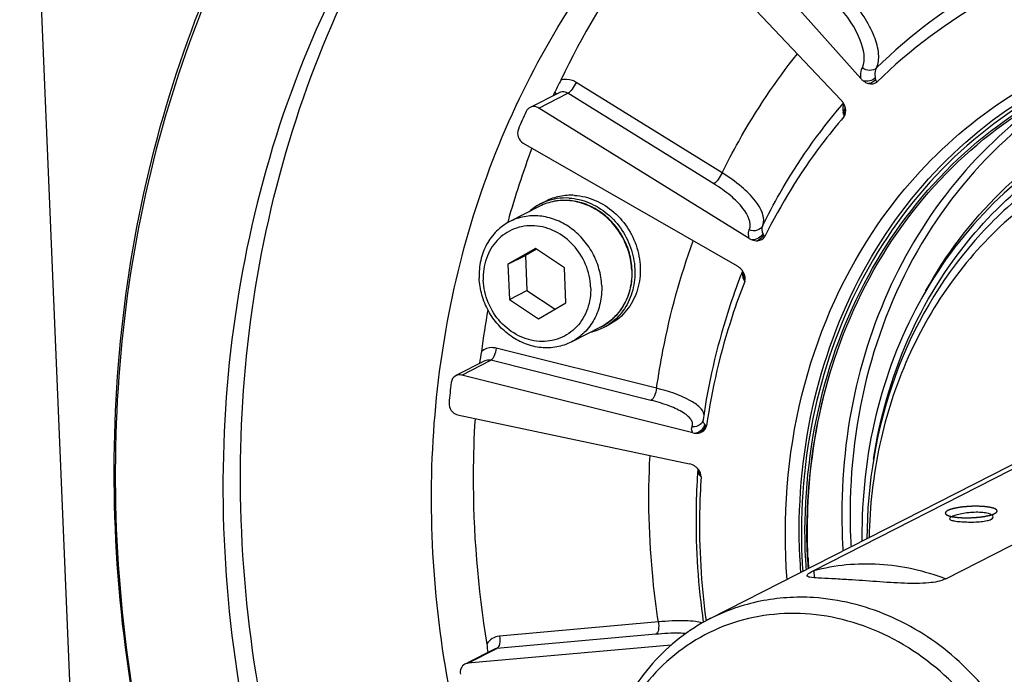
# Model space of a CAD drawing. Header units: millimetres. Extents: x 0 to 420, y 0 to 297.
# Tile 5 of 45: x 175.91 to 185.38, y 35.66 to 41.95. Entities that reach past the tile are written whole.
import ezdxf

# ---------------------------------------------------------------- set-up
doc = ezdxf.new("R2010")
doc.units = ezdxf.units.MM
doc.header["$LTSCALE"] = 23.1
doc.layers.add('COMPONENTS', color=7, linetype='CONTINUOUS')

msp = doc.modelspace()

# ---------------------------------------------------------------- linework, layer by layer
at = {"layer": 'COMPONENTS', "color": 7, "linetype": 'CONTINUOUS'}
for p, q in [((175.9111, 47.0402), (176.73564, 27.29173)), ((183.9994, 41.38685), (182.37193, 43.21671)), ((182.12723, 42.95686), (183.80746, 41.18304)), ((182.66596, 40.4815), (181.26212, 41.35134)), ((181.09665, 41.25203), (180.81838, 41.11008)), ((180.90276, 41.10445), (181.18103, 41.2464)), ((182.58487, 40.37655), (181.18103, 41.2464)), ((182.9266, 39.85044), (180.90276, 41.10445)), ((183.81581, 41.1331), (183.82303, 41.14154)), ((183.82303, 41.14154), (183.83135, 41.15122)), ((180.75276, 40.76719), (182.80895, 39.58591)), ((180.91223, 40.15986), (180.62279, 40.01221)), ((180.91863, 40.18221), (180.97007, 40.20845)), ((180.60634, 40.01719), (180.60227, 40.00261)), ((185.09612, 39.83171), (185.09441, 39.82977)), ((180.87032, 39.75373), (180.60561, 39.60175)), ((180.60561, 39.60175), (180.77426, 39.68778)), ((180.87903, 39.74793), (180.77426, 39.68778)), ((180.77426, 39.68778), (180.78836, 39.35004)), ((181.14913, 39.56797), (180.87032, 39.75373)), ((180.60561, 39.60175), (180.61971, 39.26401)), ((181.16323, 39.23023), (181.14913, 39.56797)), ((182.85953, 39.5334), (182.85735, 39.52789)), ((182.86129, 39.53784), (182.85953, 39.5334)), ((180.61971, 39.26401), (180.78836, 39.35004)), ((180.78836, 39.35004), (181.05846, 39.17008)), ((180.61971, 39.26401), (180.89852, 39.07825)), ((180.89852, 39.07825), (181.16323, 39.23023)), ((181.52481, 38.99389), (181.57624, 39.02013)), ((181.50296, 39.00183), (181.21351, 38.85418)), ((182.03501, 38.41007), (180.49364, 38.79533)), ((180.38259, 38.67282), (180.10432, 38.53087)), ((180.16148, 38.53683), (180.43975, 38.67878)), ((181.98112, 38.29353), (180.43975, 38.67878)), ((182.3836, 37.98143), (180.16148, 38.53683)), ((182.55143, 36.1946), (187.15977, 38.54535)), ((183.54688, 36.6569), (186.75121, 38.29146)), ((180.12088, 38.15516), (182.35175, 37.68207)), ((184.81508, 36.57809), (188.01941, 38.21265)), ((182.47868, 38.09354), (182.47856, 38.09326)), ((182.48231, 38.10618), (182.48231, 38.10623)), ((182.43034, 37.61781), (182.43033, 37.61755)), ((182.43046, 37.62164), (182.43034, 37.61779)), ((183.41147, 36.78028), (183.41113, 36.7881)), ((183.48586, 36.77952), (183.48538, 36.7915)), ((183.49098, 36.77986), (183.49048, 36.79159)), ((183.54688, 36.6569), (183.54979, 36.58732)), ((182.50868, 36.18905), (182.5108, 36.17331)), ((182.05248, 36.16303), (180.52446, 36.02598)), ((182.02696, 36.04419), (180.49894, 35.90715)), ((180.47014, 35.89889), (180.21806, 35.77031)), ((182.17547, 35.94052), (180.22067, 35.7652)), ((180.22067, 35.7652), (180.49894, 35.90715))]:
    msp.add_line(p, q, dxfattribs=at)
for points in [[(182.4823, 38.10617), (182.48187, 38.10361), (182.48088, 38.09954), (182.47963, 38.09582), (182.47856, 38.09325)], [(182.42645, 37.64091), (182.42726, 37.63913), (182.4288, 37.63439), (182.42997, 37.62848), (182.43046, 37.62164)]]:
    msp.add_lwpolyline(points, dxfattribs=at)
for centre, radius, start, end in [((187.78951, 37.76061), 5.2112, 119.427297, 134.296171), ((187.71394, 37.69291), 5.10836, 119.085001, 134.22324), ((184.12914, 41.50226), 0.17364, 221.65578, 231.504491), ((188.53121, 37.82965), 8.22398, 155.371266, 155.629552), ((181.70056, 40.96105), 0.70976, 154.821529, 155.36734), ((183.67737, 41.06009), 0.179, 33.729664, 43.382977), ((183.688, 41.06704), 0.1663, 26.739083, 33.772569), ((184.04072, 41.09903), 0.21407, 179.823096, 184.504822), ((183.69081, 41.06842), 0.16317, 19.732772, 26.7519), ((183.69846, 41.07111), 0.15506, 12.40674, 19.749467), ((188.24184, 37.65129), 8.20669, 155.372143, 156.675018), ((184.07724, 41.10188), 0.25069, 184.498258, 188.728374), ((183.13912, 40.95806), 0.69839, 7.219471, 8.712084), ((188.86708, 37.70346), 8.57865, 159.41789, 164.353132), ((181.15609, 39.71741), 0.52194, 117.060816, 131.65933), ((181.15429, 39.72014), 0.5187, 110.672548, 117.021329), ((183.00964, 39.98439), 0.1576, 238.204336, 248.709731), ((181.11344, 39.51574), 0.68355, 2.390875, 2.647603), ((181.11927, 39.51914), 0.68085, 2.11866, 2.390846), ((188.51221, 37.29559), 6.07952, 158.457961, 159.193501), ((182.73068, 39.44736), 0.15899, 42.689519, 49.936476), ((182.72996, 39.44663), 0.16001, 32.027947, 42.707253), ((182.73395, 39.4492), 0.15527, 28.314137, 32.006802), ((182.23335, 39.21176), 0.68513, 20.847084, 22.10447), ((189.38973, 37.58018), 9.11609, 169.992941, 172.533569), ((181.28907, 39.45592), 0.5187, 297.030707, 303.38043), ((181.28792, 39.45898), 0.52194, 282.394759, 296.991128), ((189.22449, 37.39116), 9.22726, 173.325407, 174.530352), ((182.39573, 38.13079), 0.09092, 328.576103, 335.620345), ((182.52319, 38.10035), 0.0413, 171.88687, 178.982309), ((182.41763, 38.11747), 0.14023, 255.95602, 267.31045), ((182.3218, 37.5394), 0.14572, 55.541929, 67.003476), ((182.31996, 37.53654), 0.14912, 44.321043, 55.5762), ((189.17911, 37.14944), 6.765, 176.032183, 176.520708), ((182.31127, 37.528), 0.1613, 40.309939, 44.332828), ((182.46863, 37.61489), 0.03839, 176.022957, 179.123817), ((182.16829, 37.35728), 0.35526, 37.175687, 39.02772), ((189.06957, 37.00116), 5.06003, 178.747312, 179.044068), ((189.10367, 37.00073), 5.09414, 179.045571, 180.693748), ((189.54675, 37.1993), 5.73081, 182.391644, 183.536091), ((189.55695, 37.20589), 5.66131, 182.391286, 183.243946), ((189.22155, 37.03087), 5.81549, 182.469603, 183.873642), ((189.20186, 37.02258), 5.7741, 182.391911, 183.714957), ((189.19252, 37.01864), 5.73075, 182.391644, 183.535909), ((189.19002, 37.01775), 5.70912, 182.391522, 183.445572), ((189.21877, 37.03087), 5.73329, 182.509299, 183.535935)]:
    msp.add_arc(centre, radius, start, end, dxfattribs=at)
for points, knots in [([(182.97757, 46.40303), (181.99485, 45.90176), (180.18078, 44.48686), (178.39458, 41.48888), (177.68544, 37.95354), (178.10689, 34.26763), (179.5982, 30.81299), (182.00461, 27.94673), (185.07729, 25.97228), (187.41932, 25.39132), (188.57203, 25.31969)], [0, 0, 0, 0, 0.1162657, 0.2358415, 0.3604477, 0.4895931, 0.6209801, 0.7514769, 0.8782793, 1, 1, 1, 1]), ([(188.74068, 25.40572), (187.59629, 25.47683), (185.27145, 26.05028), (182.21527, 27.99928), (179.81181, 30.8315), (178.30623, 34.25095), (177.85243, 37.9088), (178.5129, 41.4314), (180.23912, 44.43976), (182.01294, 45.88214), (182.97858, 46.40126)], [0, 0, 0, 0, 0.1216375, 0.2483216, 0.3787046, 0.5100382, 0.6392298, 0.763971, 0.8836947, 1, 1, 1, 1]), ([(179.07004, 30.09782), (178.39805, 31.13671), (177.32851, 33.38801), (176.77299, 36.43711), (176.83802, 38.85816), (177.23012, 41.16705), (177.9003, 42.8069), (178.49864, 43.78349)], [0, 0, 0, 0, 0.2579377, 0.5128391, 0.6381019, 0.7612341, 1, 1, 1, 1]), ([(178.52567, 43.76765), (177.92375, 42.79487), (177.24827, 41.15904), (176.85061, 38.85367), (176.78087, 36.43492), (177.33267, 33.38742), (178.40139, 31.13763), (179.07334, 30.09982)], [0, 0, 0, 0, 0.2387055, 0.361823, 0.4870837, 0.7420106, 1, 1, 1, 1]), ([(188.65825, 27.38004), (187.81536, 27.43242), (186.10589, 27.82065), (183.79892, 29.13755), (181.88465, 31.07674), (180.52283, 33.47152), (179.82534, 36.1212), (179.85548, 38.80584), (180.6176, 41.29616), (181.59809, 42.70432), (182.17613, 43.29401)], [0, 0, 0, 0, 0.1204207, 0.2453765, 0.3740134, 0.5043281, 0.6338225, 0.7602385, 0.8822552, 1, 1, 1, 1]), ([(182.11927, 42.9637), (182.02063, 42.84296), (181.63778, 42.34387), (181.31655, 41.7979), (181.11305, 41.371)], [0, 0, 0, 0, 0.2479398, 1, 1, 1, 1]), ([(184.15018, 41.49047), (184.16879, 41.53099), (184.17823, 41.6385), (184.12975, 41.80727), (184.03001, 41.99356), (183.93692, 42.11433), (183.88359, 42.17456)], [0, 0, 0, 0, 0.175117, 0.4036408, 0.6840616, 1, 1, 1, 1]), ([(184.01347, 41.49188), (184.0502, 41.572), (183.99384, 41.8151), (183.86701, 41.9905), (183.77909, 42.08937)], [0, 0, 0, 0, 0.3998123, 1, 1, 1, 1]), ([(182.66596, 40.4815), (182.71616, 40.58373), (182.92576, 40.98368), (183.17807, 41.36137), (183.38835, 41.62548)], [0, 0, 0, 0, 0.2522505, 1, 1, 1, 1]), ([(186.50323, 41.53351), (186.09716, 41.35044), (185.3323, 40.84366), (184.47434, 39.75119), (183.96386, 38.41864), (183.88032, 37.45464), (183.90057, 36.96968)], [0, 0, 0, 0, 0.2403656, 0.4851722, 0.738075, 1, 1, 1, 1]), ([(183.9994, 41.38685), (183.99847, 41.39667), (183.99678, 41.43209), (184.00277, 41.46855), (184.01347, 41.49188)], [0, 0, 0, 0, 0.2777533, 1, 1, 1, 1]), ([(184.15018, 41.49047), (184.13336, 41.47404), (184.08198, 41.45601), (184.03272, 41.47564), (184.01347, 41.49188)], [0, 0, 0, 0, 0.4828623, 1, 1, 1, 1]), ([(184.13976, 41.39335), (184.13855, 41.40248), (184.13577, 41.43504), (184.14037, 41.46904), (184.15018, 41.49047)], [0, 0, 0, 0, 0.280753, 1, 1, 1, 1]), ([(181.26212, 41.35134), (181.25073, 41.35841), (181.20496, 41.38117), (181.14861, 41.38335), (181.11305, 41.371)], [0, 0, 0, 0, 0.2625976, 1, 1, 1, 1]), ([(183.41113, 36.7881), (183.39113, 37.26719), (183.46928, 38.21975), (183.9531, 39.54458), (184.77039, 40.64861), (185.50485, 41.1812), (185.89763, 41.38156)], [0, 0, 0, 0, 0.2614771, 0.5144267, 0.7595566, 1, 1, 1, 1]), ([(184.11104, 39.90857), (184.32979, 40.2395), (184.8501, 40.8444), (185.51332, 41.28934), (185.86451, 41.46121)], [0, 0, 0, 0, 0.5036281, 1, 1, 1, 1]), ([(181.26212, 41.35134), (181.25134, 41.32823), (181.22758, 41.291), (181.19801, 41.25506), (181.18103, 41.2464)], [0, 0, 0, 0, 0.5722687, 1, 1, 1, 1]), ([(185.90721, 41.34433), (185.51664, 41.14619), (184.78595, 40.61843), (183.97251, 39.52227), (183.49074, 38.20542), (183.41289, 37.25814), (183.43279, 36.7816)], [0, 0, 0, 0, 0.2402814, 0.4853224, 0.7383234, 1, 1, 1, 1]), ([(183.46676, 36.77949), (183.44694, 37.25429), (183.52488, 38.19811), (184.00667, 39.5095), (184.81979, 40.59967), (185.54971, 41.12289), (185.93964, 41.3187)], [0, 0, 0, 0, 0.2616989, 0.5146926, 0.7597128, 1, 1, 1, 1]), ([(183.48538, 36.7915), (183.46675, 37.26128), (183.54507, 38.19487), (184.02094, 39.49259), (184.82247, 40.57347), (185.54196, 41.0949), (185.92663, 41.29111)], [0, 0, 0, 0, 0.2616377, 0.5146299, 0.7596925, 1, 1, 1, 1]), ([(185.92907, 41.29287), (185.58861, 41.07708), (184.96013, 40.53812), (184.2705, 39.49041), (183.86603, 38.26764), (183.80265, 37.39772), (183.82092, 36.96015)], [0, 0, 0, 0, 0.2402848, 0.4858116, 0.7389331, 1, 1, 1, 1]), ([(181.18103, 41.2464), (181.17453, 41.25042), (181.14847, 41.26302), (181.11558, 41.26168), (181.09665, 41.25203)], [0, 0, 0, 0, 0.2643847, 1, 1, 1, 1]), ([(180.90276, 41.10445), (180.89626, 41.10847), (180.8702, 41.12107), (180.83733, 41.11974), (180.8184, 41.11009)], [0, 0, 0, 0, 0.2643808, 1, 1, 1, 1]), ([(183.05513, 39.97442), (183.10686, 40.07925), (183.32401, 40.48791), (183.59133, 40.87009), (183.81581, 41.1331)], [0, 0, 0, 0, 0.2526574, 1, 1, 1, 1]), ([(183.83197, 41.04582), (183.83553, 41.04954), (183.84744, 41.06413), (183.85315, 41.08434), (183.85124, 41.09792)], [0, 0, 0, 0, 0.2727878, 1, 1, 1, 1]), ([(183.83633, 41.01948), (183.76176, 40.93302), (183.47227, 40.57464), (183.22926, 40.17904), (183.0756, 39.86862)], [0, 0, 0, 0, 0.2479166, 1, 1, 1, 1]), ([(180.70585, 40.9007), (180.69602, 40.8779), (180.69583, 40.82238), (180.7307, 40.77986), (180.75276, 40.76719)], [0, 0, 0, 0, 0.4938419, 1, 1, 1, 1]), ([(184.62136, 39.34414), (184.81453, 39.69206), (185.29664, 40.33202), (185.94781, 40.80096), (186.29585, 40.97849)], [0, 0, 0, 0, 0.5045935, 1, 1, 1, 1]), ([(185.05968, 39.86137), (185.2666, 40.10929), (185.74164, 40.5542), (186.31461, 40.86363), (186.61347, 40.97858)], [0, 0, 0, 0, 0.5021199, 1, 1, 1, 1]), ([(186.22612, 40.87557), (185.89861, 40.7085), (185.28382, 40.27181), (184.57897, 39.37426), (184.1295, 38.29392), (184.01944, 37.5094), (184.01075, 37.11178)], [0, 0, 0, 0, 0.2411373, 0.4865239, 0.7391503, 1, 1, 1, 1]), ([(186.20583, 40.69683), (185.99681, 40.59021), (185.59674, 40.33529), (185.25226, 40.00934), (185.09612, 39.83171)], [0, 0, 0, 0, 0.4980249, 1, 1, 1, 1]), ([(182.66596, 40.4815), (182.65518, 40.45839), (182.63142, 40.42116), (182.60185, 40.38522), (182.58487, 40.37655)], [0, 0, 0, 0, 0.5722687, 1, 1, 1, 1]), ([(183.05513, 39.97442), (183.08621, 40.04964), (183.00148, 40.20983), (182.84733, 40.35692), (182.7309, 40.44106), (182.66596, 40.4815)], [0, 0, 0, 0, 0.3662971, 0.6557178, 1, 1, 1, 1]), ([(182.9261, 39.93429), (182.95321, 39.99997), (182.87878, 40.13984), (182.74374, 40.26797), (182.64174, 40.34131), (182.58487, 40.37655)], [0, 0, 0, 0, 0.3659312, 0.6554411, 1, 1, 1, 1]), ([(181.246, 40.26459), (181.19837, 40.26755), (181.10263, 40.26138), (181.01193, 40.2298), (180.97007, 40.20845)], [0, 0, 0, 0, 0.5038831, 1, 1, 1, 1]), ([(181.19457, 40.23836), (181.15652, 40.24072), (181.08027, 40.23775), (181.00633, 40.2187), (180.97118, 40.20544)], [0, 0, 0, 0, 0.5036497, 1, 1, 1, 1]), ([(181.19457, 40.23836), (181.26008, 40.23428), (181.3931, 40.20224), (181.56939, 40.09334), (181.71036, 39.93444), (181.80243, 39.74125), (181.83678, 39.53242), (181.80934, 39.32805), (181.72187, 39.14868), (181.62713, 39.0575), (181.57445, 39.02279)], [0, 0, 0, 0, 0.1212859, 0.2474707, 0.3773647, 0.5084478, 0.637794, 0.7630734, 0.8834367, 1, 1, 1, 1]), ([(181.246, 40.26459), (181.31405, 40.26037), (181.45229, 40.22608), (181.63366, 40.10953), (181.77569, 39.94035), (181.86374, 39.73644), (181.88857, 39.51885), (181.84688, 39.31027), (181.75781, 39.16133), (181.66084, 39.07028), (181.60526, 39.03493), (181.57624, 39.02012)], [0, 0, 0, 0, 0.1216589, 0.2483958, 0.3788258, 0.5101455, 0.639225, 0.7637676, 0.8832825, 0.9418668, 1, 1, 1, 1]), ([(181.79953, 39.54754), (181.79725, 39.60201), (181.77948, 39.7114), (181.71652, 39.86503), (181.62098, 40.00061), (181.49871, 40.10949), (181.35714, 40.18463), (181.20496, 40.22071), (181.05215, 40.21474), (180.95625, 40.18231), (180.91223, 40.15986)], [0, 0, 0, 0, 0.128905, 0.2592721, 0.3894129, 0.5176818, 0.6428781, 0.7645535, 0.8831644, 1, 1, 1, 1]), ([(181.79627, 39.54731), (181.79375, 39.6018), (181.77553, 39.7112), (181.71208, 39.86477), (181.61627, 40.00026), (181.49405, 40.10896), (181.35299, 40.18388), (181.20185, 40.21984), (181.05052, 40.21406), (180.9557, 40.18203), (180.91223, 40.15986)], [0, 0, 0, 0, 0.1294234, 0.2604293, 0.3911671, 0.5198333, 0.645087, 0.7663911, 0.8842164, 1, 1, 1, 1]), ([(181.50696, 39.39661), (181.50468, 39.45121), (181.48686, 39.56092), (181.4238, 39.71506), (181.32815, 39.85117), (181.20589, 39.96046), (181.06461, 40.03586), (180.91314, 40.07215), (180.76142, 40.06651), (180.66636, 40.03444), (180.62279, 40.01221)], [0, 0, 0, 0, 0.1293716, 0.2603584, 0.3911045, 0.5197938, 0.6450723, 0.7663924, 0.8842217, 1, 1, 1, 1]), ([(185.45708, 40.06923), (185.24453, 39.88619), (184.85647, 39.46526), (184.42349, 38.71424), (184.15082, 37.87009), (184.08367, 37.27471), (184.07819, 36.97364)], [0, 0, 0, 0, 0.2414868, 0.4879892, 0.7407667, 1, 1, 1, 1]), ([(180.62279, 40.01221), (180.57645, 39.98857), (180.48977, 39.92571), (180.39332, 39.79538), (180.3362, 39.63891), (180.32698, 39.52639), (180.32934, 39.46978)], [0, 0, 0, 0, 0.2402795, 0.4853318, 0.7383316, 1, 1, 1, 1]), ([(181.40076, 39.3839), (181.39769, 39.45732), (181.36414, 39.60467), (181.24397, 39.79351), (181.06982, 39.92773), (180.86526, 39.98608), (180.66047, 39.95618), (180.49046, 39.84023), (180.38407, 39.65969), (180.36513, 39.51882), (180.36808, 39.44808)], [0, 0, 0, 0, 0.1316116, 0.2642181, 0.393514, 0.5169195, 0.6352018, 0.752369, 0.8731796, 1, 1, 1, 1]), ([(183.05512, 39.97442), (183.04468, 39.95326), (183.00222, 39.91855), (182.94881, 39.92389), (182.9261, 39.93429)], [0, 0, 0, 0, 0.4857133, 1, 1, 1, 1]), ([(183.05833, 39.89726), (183.05569, 39.90419), (183.04786, 39.92894), (183.04801, 39.95718), (183.05513, 39.97442)], [0, 0, 0, 0, 0.2844768, 1, 1, 1, 1]), ([(182.9266, 39.85044), (182.92416, 39.85797), (182.91702, 39.88523), (182.91833, 39.91549), (182.9261, 39.93429)], [0, 0, 0, 0, 0.2801159, 1, 1, 1, 1]), ([(183.2896, 36.57194), (183.24536, 37.16275), (183.33175, 38.34204), (183.79749, 39.43422), (184.11104, 39.90857)], [0, 0, 0, 0, 0.5102704, 1, 1, 1, 1]), ([(184.1219, 37.72708), (184.18144, 38.12116), (184.39691, 38.88588), (184.81247, 39.56516), (185.05968, 39.86137)], [0, 0, 0, 0, 0.5081226, 1, 1, 1, 1]), ([(182.03501, 38.41007), (182.05232, 38.53197), (182.13304, 39.01279), (182.26301, 39.48549), (182.38769, 39.82787)], [0, 0, 0, 0, 0.2525544, 1, 1, 1, 1]), ([(185.09441, 39.82977), (184.76125, 39.45023), (184.23099, 38.53191), (184.05948, 37.49089), (184.05706, 36.96332)], [0, 0, 0, 0, 0.4890782, 1, 1, 1, 1]), ([(181.50296, 39.00183), (181.54964, 39.02564), (181.63689, 39.08875), (181.73415, 39.21928), (181.79198, 39.37556), (181.80174, 39.48787), (181.79965, 39.54431)], [0, 0, 0, 0, 0.2415352, 0.4871727, 0.7397438, 1, 1, 1, 1]), ([(181.7964, 39.54425), (181.79876, 39.48765), (181.78954, 39.37512), (181.73243, 39.21866), (181.63597, 39.08832), (181.5493, 39.02547), (181.50296, 39.00183)], [0, 0, 0, 0, 0.2616665, 0.5146681, 0.7597202, 1, 1, 1, 1]), ([(181.21351, 38.85418), (181.16995, 38.83195), (181.07488, 38.79988), (180.92316, 38.79424), (180.77169, 38.83053), (180.63041, 38.90593), (180.50815, 39.01523), (180.4125, 39.15133), (180.34944, 39.30547), (180.33162, 39.41518), (180.32934, 39.46978)], [0, 0, 0, 0, 0.1157783, 0.2336076, 0.3549277, 0.4802062, 0.6088955, 0.7396416, 0.8706284, 1, 1, 1, 1]), ([(181.40076, 39.3839), (181.40371, 39.31316), (181.38477, 39.17229), (181.27838, 38.99175), (181.10837, 38.8758), (180.90359, 38.8459), (180.69903, 38.90425), (180.52487, 39.03847), (180.4047, 39.22731), (180.37115, 39.37466), (180.36808, 39.44808)], [0, 0, 0, 0, 0.1268204, 0.247631, 0.3647982, 0.4830805, 0.606486, 0.7357819, 0.8683884, 1, 1, 1, 1]), ([(181.50696, 39.39661), (181.50932, 39.34), (181.5001, 39.22748), (181.44298, 39.07101), (181.34653, 38.94068), (181.25986, 38.87782), (181.21351, 38.85418)], [0, 0, 0, 0, 0.2616684, 0.5146682, 0.7597205, 1, 1, 1, 1]), ([(182.82916, 39.45512), (182.78822, 39.34738), (182.63543, 38.90831), (182.53213, 38.4522), (182.48231, 38.10623)], [0, 0, 0, 0, 0.2479686, 1, 1, 1, 1]), ([(182.88267, 39.43481), (182.83902, 39.32479), (182.676, 38.87481), (182.56701, 38.40552), (182.51532, 38.04915)], [0, 0, 0, 0, 0.2473809, 1, 1, 1, 1]), ([(180.49364, 38.79533), (180.48113, 38.79845), (180.43181, 38.80564), (180.3793, 38.78818), (180.35093, 38.76477)], [0, 0, 0, 0, 0.2595014, 1, 1, 1, 1]), ([(180.49364, 38.79533), (180.49052, 38.77007), (180.47876, 38.72907), (180.4559, 38.68702), (180.43975, 38.67878)], [0, 0, 0, 0, 0.583971, 1, 1, 1, 1]), ([(183.49048, 36.79159), (183.48413, 36.94361), (183.48289, 37.54247), (183.57929, 38.14217), (183.70761, 38.56989)], [0, 0, 0, 0, 0.254134, 1, 1, 1, 1]), ([(182.03501, 38.41007), (182.03189, 38.38482), (182.02013, 38.34381), (181.99727, 38.30177), (181.98112, 38.29353)], [0, 0, 0, 0, 0.583971, 1, 1, 1, 1]), ([(182.49083, 38.15962), (182.48612, 38.18498), (182.44412, 38.2399), (182.29368, 38.3349), (182.14547, 38.38217), (182.03501, 38.41007)], [0, 0, 0, 0, 0.144658, 0.3611486, 1, 1, 1, 1]), ([(180.03924, 38.27069), (180.03682, 38.24535), (180.05124, 38.19232), (180.09662, 38.16031), (180.12088, 38.15516)], [0, 0, 0, 0, 0.5065913, 1, 1, 1, 1]), ([(182.3758, 38.03958), (182.38017, 38.04921), (182.38399, 38.07256), (182.36909, 38.10803), (182.3382, 38.14196), (182.27063, 38.19126), (182.15001, 38.24576), (182.04217, 38.27826), (181.98112, 38.29353)], [0, 0, 0, 0, 0.0627132, 0.1323324, 0.2206164, 0.3323868, 0.6265903, 1, 1, 1, 1]), ([(180.28918, 38.11941), (180.27826, 37.93982), (180.25493, 37.21446), (180.31402, 36.4867), (180.40209, 35.94821)], [0, 0, 0, 0, 0.2479687, 1, 1, 1, 1]), ([(182.47332, 38.08339), (182.46374, 38.06772), (182.43371, 38.04155), (182.39444, 38.03679), (182.3758, 38.03958)], [0, 0, 0, 0, 0.493466, 1, 1, 1, 1]), ([(182.49576, 38.06499), (182.49282, 38.04406), (182.47223, 38.00314), (182.43212, 37.98147), (182.41105, 37.9774)], [0, 0, 0, 0, 0.4961632, 1, 1, 1, 1]), ([(182.49575, 38.06499), (182.49352, 38.06792), (182.48621, 38.07863), (182.48173, 38.09176), (182.4819, 38.10109)], [0, 0, 0, 0, 0.2835578, 1, 1, 1, 1]), ([(182.50302, 38.05763), (182.50166, 38.05867), (182.49907, 38.06098), (182.49681, 38.0636), (182.49575, 38.06499)], [0, 0, 0, 0, 0.4958069, 1, 1, 1, 1]), ([(182.3836, 37.98143), (182.38046, 37.98619), (182.37054, 38.00359), (182.36986, 38.02652), (182.3758, 38.03958)], [0, 0, 0, 0, 0.2842867, 1, 1, 1, 1]), ([(182.46347, 37.98703), (182.48211, 37.99542), (182.50589, 38.01501), (182.51427, 38.04194), (182.51532, 38.04915)], [0, 0, 0, 0, 0.7372358, 1, 1, 1, 1]), ([(182.05248, 36.16303), (182.03209, 36.29615), (181.96444, 36.8263), (181.95055, 37.36343), (181.97194, 37.76256)], [0, 0, 0, 0, 0.2520099, 1, 1, 1, 1]), ([(182.43024, 37.61548), (182.4301, 37.60651), (182.43468, 37.59387), (182.44202, 37.58376), (182.44427, 37.58099)], [0, 0, 0, 0, 0.7149962, 1, 1, 1, 1]), ([(182.42659, 37.55999), (182.41953, 37.44395), (182.40313, 36.97618), (182.43464, 36.50685), (182.4839, 36.15861)], [0, 0, 0, 0, 0.2484312, 1, 1, 1, 1]), ([(182.4631, 37.55822), (182.45536, 37.4451), (182.43592, 36.98835), (182.46321, 36.52973), (182.50868, 36.18905)], [0, 0, 0, 0, 0.248057, 1, 1, 1, 1]), ([(185.27226, 37.17234), (185.27196, 37.17951), (185.26115, 37.19012), (185.24386, 37.19862), (185.21455, 37.20851), (185.16821, 37.21586), (185.10488, 37.21823), (185.037, 37.21397), (184.97199, 37.20435), (184.9171, 37.1913), (184.88499, 37.18022), (184.87229, 37.17374)], [0, 0, 0, 0, 0.0514122, 0.0915265, 0.1420269, 0.2709077, 0.4272251, 0.5954394, 0.7579964, 0.897726, 1, 1, 1, 1]), ([(184.87229, 37.17374), (184.867, 37.17104), (184.85893, 37.16678), (184.85248, 37.15825), (184.85263, 37.15482)], [0, 0, 0, 0, 0.6339339, 1, 1, 1, 1]), ([(184.85263, 37.15482), (184.85287, 37.14912), (184.87202, 37.13829), (184.90433, 37.13262), (184.95671, 37.12609), (185.04166, 37.12233), (185.12931, 37.12355), (185.20774, 37.13459), (185.24021, 37.1437), (185.25275, 37.1501)], [0, 0, 0, 0, 0.0417889, 0.1290631, 0.2592622, 0.4191068, 0.7560808, 0.8969366, 1, 1, 1, 1]), ([(185.25275, 37.1501), (185.25574, 37.15162), (185.26427, 37.1564), (185.27255, 37.16561), (185.27226, 37.17234)], [0, 0, 0, 0, 0.332656, 1, 1, 1, 1]), ([(183.48079, 36.60748), (183.48066, 36.61077), (183.48581, 36.61908), (183.50754, 36.63625), (183.52976, 36.64817), (183.54688, 36.6569)], [0, 0, 0, 0, 0.117197, 0.3157085, 1, 1, 1, 1]), ([(183.54688, 36.6569), (183.75058, 36.71185), (184.18627, 36.75347), (184.61172, 36.6564), (184.81508, 36.57809)], [0, 0, 0, 0, 0.4919033, 1, 1, 1, 1]), ([(183.8816, 36.56869), (183.82659, 36.5721), (183.72897, 36.57771), (183.60511, 36.58276), (183.52766, 36.58905), (183.49122, 36.59533), (183.48094, 36.60369), (183.48079, 36.60748)], [0, 0, 0, 0, 0.4065281, 0.720018, 0.9186147, 0.9719973, 1, 1, 1, 1]), ([(184.81508, 36.57809), (184.76541, 36.55276), (184.62941, 36.5311), (184.40657, 36.53241), (184.14931, 36.55013), (183.97054, 36.56316), (183.8816, 36.56869)], [0, 0, 0, 0, 0.1780782, 0.4271892, 0.7153823, 1, 1, 1, 1]), ([(183.5443, 36.39663), (183.37291, 36.40728), (183.0284, 36.38506), (182.70203, 36.27143), (182.55142, 36.1946)], [0, 0, 0, 0, 0.5038809, 1, 1, 1, 1]), ([(184.73257, 31.91878), (184.94128, 32.02525), (185.32656, 32.32578), (185.7059, 32.96252), (185.8565, 33.71339), (185.76697, 34.49622), (185.45023, 35.22994), (184.93913, 35.83869), (184.28654, 36.25803), (183.78912, 36.38141), (183.5443, 36.39663)], [0, 0, 0, 0, 0.1162659, 0.2358421, 0.3604486, 0.4895942, 0.6209812, 0.7514779, 0.8782797, 1, 1, 1, 1]), ([(182.55142, 36.1946), (182.34271, 36.08813), (181.95743, 35.7876), (181.57809, 35.15086), (181.42749, 34.39999), (181.51702, 33.61716), (181.83377, 32.88344), (182.34486, 32.27469), (182.99746, 31.85535), (183.49487, 31.73197), (183.73969, 31.71675)], [0, 0, 0, 0, 0.1162659, 0.2358421, 0.3604485, 0.4895942, 0.6209812, 0.7514779, 0.8782797, 1, 1, 1, 1]), ([(183.46468, 36.24103), (183.20051, 36.25745), (182.65923, 36.17865), (181.97895, 35.71421), (181.55224, 34.98968), (181.43603, 34.12862), (181.63487, 33.25823), (182.11687, 32.50041), (182.81366, 31.96264), (183.37506, 31.80344), (183.65067, 31.78632)], [0, 0, 0, 0, 0.1182818, 0.2354491, 0.3562593, 0.4830806, 0.6146931, 0.7472991, 0.8765951, 1, 1, 1, 1]), ([(182.47226, 36.15172), (182.45206, 36.15963), (182.39919, 36.16927), (182.25894, 36.17772), (182.13966, 36.17062), (182.05248, 36.16303)], [0, 0, 0, 0, 0.1542325, 0.3777788, 1, 1, 1, 1]), ([(183.65067, 31.78632), (183.91484, 31.7699), (184.45611, 31.8487), (185.13639, 32.31314), (185.5631, 33.03767), (185.67932, 33.89873), (185.48047, 34.76912), (184.99847, 35.52694), (184.30169, 36.06471), (183.74029, 36.22391), (183.46468, 36.24103)], [0, 0, 0, 0, 0.1182818, 0.2354491, 0.3562593, 0.4830806, 0.6146931, 0.7472991, 0.8765951, 1, 1, 1, 1]), ([(182.05248, 36.16303), (182.0567, 36.13835), (182.05775, 36.09795), (182.0419, 36.05182), (182.02696, 36.04419)], [0, 0, 0, 0, 0.598824, 1, 1, 1, 1]), ([(180.52446, 36.02598), (180.49981, 36.02377), (180.45048, 36.00742), (180.41487, 35.96969), (180.40209, 35.94821)], [0, 0, 0, 0, 0.4975557, 1, 1, 1, 1]), ([(180.52446, 36.02598), (180.52868, 36.0013), (180.52973, 35.9609), (180.51388, 35.91477), (180.49894, 35.90715)], [0, 0, 0, 0, 0.598824, 1, 1, 1, 1]), ([(182.31545, 36.05074), (182.29624, 36.05249), (182.20001, 36.05704), (182.10362, 36.05107), (182.02696, 36.04419)], [0, 0, 0, 0, 0.2004058, 1, 1, 1, 1]), ([(180.19176, 35.75689), (180.17565, 35.74866), (180.14814, 35.71833), (180.14489, 35.67838), (180.14828, 35.65924)], [0, 0, 0, 0, 0.4820682, 1, 1, 1, 1])]:
    msp.add_open_spline(points, degree=3, knots=knots, dxfattribs=at)
for points in [[(184.13977, 41.39335), (184.11091, 41.36481), (184.05983, 41.35438), (184.02105, 41.36636)], [(184.14337, 41.37648), (184.12522, 41.35689), (184.09837, 41.34402), (184.07194, 41.34019)], [(184.14336, 41.37648), (184.14171, 41.38199), (184.14052, 41.38765), (184.13976, 41.39335)], [(184.15108, 41.3537), (184.1482, 41.36118), (184.14567, 41.36881), (184.14336, 41.37648)], [(181.11305, 41.371), (181.09568, 41.33456), (181.07541, 41.29955), (181.05824, 41.26301)], [(184.02105, 41.36636), (184.03598, 41.35449), (184.05351, 41.34514), (184.07192, 41.3402)], [(184.07192, 41.3402), (184.09778, 41.33327), (184.13189, 41.33504), (184.15108, 41.35371)], [(181.05539, 41.25688), (181.06066, 41.25117), (181.06557, 41.24476), (181.06832, 41.2375)], [(180.8184, 41.11009), (180.80252, 41.10199), (180.78911, 41.08741), (180.78168, 41.07121)], [(183.83367, 41.14704), (183.82876, 41.13186), (183.82673, 41.11565), (183.82666, 41.0997)], [(183.82945, 41.06384), (183.84047, 41.07641), (183.84828, 41.09349), (183.84857, 41.11021)], [(183.83633, 41.01948), (183.85506, 41.04119), (183.85604, 41.07641), (183.8499, 41.10443)], [(183.83197, 41.04582), (183.83309, 41.03699), (183.83462, 41.02821), (183.83633, 41.01948)], [(183.05833, 39.89726), (183.04058, 39.86083), (182.99288, 39.83524), (182.95242, 39.83755)], [(183.00672, 39.82886), (183.03317, 39.83074), (183.06384, 39.84486), (183.0756, 39.86862)], [(183.0645, 39.88476), (183.05357, 39.8603), (183.03134, 39.83949), (183.00674, 39.82886)], [(183.0645, 39.88476), (183.06203, 39.8887), (183.05998, 39.89292), (183.05833, 39.89726)], [(183.0756, 39.86862), (183.07163, 39.8738), (183.06796, 39.87922), (183.0645, 39.88476)], [(182.95242, 39.83755), (182.9695, 39.8309), (182.98844, 39.82756), (183.00672, 39.82886)], [(182.83301, 39.56904), (182.82551, 39.57534), (182.81745, 39.58103), (182.80895, 39.58591)], [(182.86149, 39.53748), (182.85889, 39.52863), (182.85798, 39.51918), (182.85846, 39.50997)], [(182.85846, 39.50997), (182.85869, 39.50565), (182.85921, 39.50133), (182.85998, 39.49707)], [(182.85998, 39.49707), (182.86166, 39.48766), (182.86453, 39.47843), (182.86812, 39.46957)], [(182.86812, 39.46957), (182.87522, 39.48717), (182.8764, 39.50858), (182.87008, 39.52647)], [(182.88267, 39.43481), (182.89359, 39.46234), (182.88469, 39.49677), (182.87064, 39.52284)], [(182.87362, 39.45558), (182.88132, 39.47298), (182.88283, 39.49494), (182.87578, 39.51261)], [(182.87362, 39.45558), (182.87631, 39.44852), (182.87941, 39.44162), (182.88267, 39.43481)], [(180.35093, 38.76477), (180.34573, 38.72513), (180.33641, 38.68612), (180.331, 38.64651)], [(180.43975, 38.67878), (180.42117, 38.68342), (180.39966, 38.68152), (180.38259, 38.67282)], [(180.16148, 38.53683), (180.14288, 38.54148), (180.12134, 38.53957), (180.10426, 38.53084)], [(180.10426, 38.53084), (180.08034, 38.51862), (180.06289, 38.49033), (180.05977, 38.46365)], [(182.41105, 37.9774), (182.4288, 37.97657), (182.44727, 37.97973), (182.46347, 37.98703)], [(182.50302, 38.05763), (182.49993, 38.03084), (182.48458, 38.00385), (182.46349, 37.98703)], [(182.51532, 38.04915), (182.51106, 38.05173), (182.50697, 38.0546), (182.50302, 38.05763)], [(182.37873, 37.67354), (182.37004, 37.67721), (182.36098, 37.68012), (182.35175, 37.68207)], [(182.44427, 37.58099), (182.44578, 37.60177), (182.43959, 37.62439), (182.42715, 37.6411)], [(182.45135, 37.57195), (182.45338, 37.59283), (182.44719, 37.61605), (182.43416, 37.63249)], [(182.4631, 37.55822), (182.4649, 37.58467), (182.45141, 37.61213), (182.43427, 37.63235)], [(182.45135, 37.57195), (182.45499, 37.56715), (182.45899, 37.56262), (182.4631, 37.55822)], [(180.40209, 35.94821), (180.40639, 35.92195), (180.40865, 35.8954), (180.4114, 35.86893)], [(180.49894, 35.90715), (180.48899, 35.90625), (180.47904, 35.90342), (180.47014, 35.89889)], [(180.22067, 35.7652), (180.21068, 35.7643), (180.20069, 35.76145), (180.19176, 35.75689)]]:
    msp.add_open_spline(points, degree=3, dxfattribs=at)
at = {"layer": 'COMPONENTS', "color": 2, "linetype": 'CONTINUOUS'}
for points in [[(184.83364, 37.23371), (184.83229, 37.23282), (184.83027, 37.23148), (184.82758, 37.2297), (184.82556, 37.22836), (184.82354, 37.22702), (184.82186, 37.2259), (184.82051, 37.22501), (184.8195, 37.22434), (184.81866, 37.22378), (184.81806, 37.22339), (184.81774, 37.22317), (184.81744, 37.223), (184.81738, 37.22283), (184.81722, 37.22261), (184.81698, 37.22221), (184.81661, 37.22165), (184.81618, 37.22097), (184.81561, 37.22007), (184.81489, 37.21894), (184.81402, 37.21758), (184.81316, 37.21623), (184.81244, 37.2151), (184.81186, 37.2142), (184.8115, 37.21363), (184.81121, 37.21318), (184.811, 37.21284), (184.81081, 37.21256), (184.81068, 37.21233), (184.81052, 37.21216), (184.81061, 37.212), (184.81065, 37.21178), (184.81073, 37.2115), (184.8108, 37.21117), (184.81091, 37.21073), (184.81105, 37.21018), (184.81126, 37.2093), (184.81153, 37.2082), (184.81186, 37.20689), (184.81218, 37.20557), (184.81245, 37.20447), (184.81266, 37.20359), (184.8128, 37.20304), (184.81291, 37.2026), (184.81299, 37.20227), (184.81305, 37.20199), (184.81312, 37.20177), (184.8131, 37.20161), (184.81335, 37.20145), (184.81359, 37.20124), (184.81392, 37.20098), (184.8143, 37.20067), (184.81481, 37.20025), (184.81545, 37.19973), (184.81648, 37.19889), (184.81776, 37.19784), (184.81929, 37.19659), (184.82083, 37.19534), (184.82211, 37.19429), (184.82313, 37.19345), (184.8239, 37.19283), (184.82455, 37.1923), (184.82498, 37.19194), (184.82526, 37.19173), (184.8254, 37.19157), (184.82578, 37.19144), (184.8262, 37.19125), (184.82698, 37.19093), (184.82807, 37.19047), (184.82939, 37.18993), (184.83115, 37.18919), (184.83335, 37.18828), (184.83599, 37.18718), (184.83862, 37.18608), (184.84082, 37.18517), (184.84258, 37.18444), (184.8439, 37.18389), (184.845, 37.18343), (184.84576, 37.18311), (184.84621, 37.18293), (184.8465, 37.18278), (184.847, 37.18268), (184.84759, 37.18252), (184.84867, 37.18225), (184.85019, 37.18187), (184.85202, 37.18141), (184.85445, 37.18079), (184.8575, 37.18002), (184.86115, 37.1791), (184.8648, 37.17818), (184.86785, 37.17741), (184.87028, 37.17679), (184.87211, 37.17633), (184.87364, 37.17595), (184.87469, 37.17568), (184.87532, 37.17553), (184.87573, 37.1754), (184.87634, 37.17532), (184.87708, 37.1752), (184.87841, 37.175), (184.8803, 37.1747), (184.88256, 37.17434), (184.88558, 37.17387), (184.88936, 37.17327), (184.89389, 37.17256), (184.89842, 37.17185), (184.9022, 37.17126), (184.90522, 37.17078), (184.90748, 37.17043), (184.90938, 37.17013), (184.91069, 37.16992), (184.91146, 37.16981), (184.91199, 37.16971), (184.91269, 37.16966), (184.91357, 37.16957), (184.91513, 37.16944), (184.91735, 37.16923), (184.92002, 37.169), (184.92358, 37.16867), (184.92802, 37.16827), (184.93514, 37.16763), (184.94225, 37.16699), (184.94848, 37.16644), (184.95158, 37.16615), (184.95337, 37.166), (184.95467, 37.16585), (184.95615, 37.16582), (184.95805, 37.16575), (184.96141, 37.16563), (184.9662, 37.16545), (184.97195, 37.16523), (184.97961, 37.16495), (184.98728, 37.16466), (184.99399, 37.16441), (184.99734, 37.16429), (184.99926, 37.16422), (185.00067, 37.16414), (185.00221, 37.16418), (185.00421, 37.16419), (185.00773, 37.16422), (185.01276, 37.16426), (185.01879, 37.16432), (185.02683, 37.16438), (185.03488, 37.16445), (185.04191, 37.1645), (185.04594, 37.16455), (185.04894, 37.16453), (185.052, 37.16473), (185.05605, 37.16493), (185.06315, 37.1653), (185.07329, 37.16582), (185.08343, 37.16634), (185.09054, 37.1667), (185.09459, 37.16692), (185.09765, 37.16703), (185.10064, 37.16737), (185.10465, 37.16773), (185.11165, 37.16842), (185.11967, 37.16918), (185.12768, 37.16995), (185.13369, 37.17052), (185.13869, 37.171), (185.14221, 37.17133), (185.1442, 37.17153), (185.14574, 37.17165), (185.14707, 37.17187), (185.14892, 37.17213), (185.15211, 37.1726), (185.1567, 37.17326), (185.16219, 37.17406), (185.16768, 37.17485), (185.17318, 37.17565), (185.17775, 37.17631), (185.18142, 37.17684), (185.18416, 37.17724), (185.18645, 37.17757), (185.18806, 37.1778), (185.18896, 37.17794), (185.18968, 37.17803), (185.19026, 37.17816), (185.19108, 37.17832), (185.1925, 37.17862), (185.19454, 37.17903), (185.19697, 37.17953), (185.20022, 37.18019), (185.20429, 37.18102), (185.20917, 37.18201), (185.21404, 37.18301), (185.21811, 37.18383), (185.22136, 37.1845), (185.2238, 37.18499), (185.22582, 37.18541), (185.22725, 37.1857), (185.22806, 37.18586), (185.2287, 37.18598), (185.22917, 37.18613), (185.22987, 37.18632), (185.23105, 37.18666), (185.23275, 37.18714), (185.23478, 37.18772), (185.2375, 37.18849), (185.2409, 37.18945), (185.24497, 37.1906), (185.24904, 37.19176), (185.25244, 37.19272), (185.25516, 37.19349), (185.25719, 37.19406), (185.25889, 37.19455), (185.26008, 37.19488), (185.26075, 37.19508), (185.2613, 37.19521), (185.26165, 37.19538), (185.2622, 37.1956), (185.26311, 37.19597), (185.26443, 37.19651), (185.26601, 37.19716), (185.26812, 37.19802), (185.27076, 37.1991), (185.27497, 37.20082), (185.28024, 37.20298), (185.28446, 37.20471), (185.28657, 37.20557)], [(185.28657, 37.20557), (185.28792, 37.20646), (185.28994, 37.2078), (185.29263, 37.20959), (185.29465, 37.21092), (185.29667, 37.21226), (185.29835, 37.21338), (185.2997, 37.21427), (185.30071, 37.21494), (185.30155, 37.2155), (185.30215, 37.21589), (185.30247, 37.21611), (185.30277, 37.21628), (185.30283, 37.21645), (185.30299, 37.21668), (185.30323, 37.21707), (185.3036, 37.21764), (185.30403, 37.21831), (185.3046, 37.21922), (185.30532, 37.22035), (185.30619, 37.2217), (185.30705, 37.22306), (185.30778, 37.22418), (185.30835, 37.22509), (185.30871, 37.22565), (185.309, 37.2261), (185.30921, 37.22644), (185.3094, 37.22673), (185.30953, 37.22695), (185.30969, 37.22712), (185.3096, 37.22728), (185.30956, 37.22751), (185.30949, 37.22778), (185.30941, 37.22811), (185.3093, 37.22855), (185.30916, 37.2291), (185.30895, 37.22998), (185.30868, 37.23108), (185.30836, 37.2324), (185.30803, 37.23372), (185.30776, 37.23482), (185.30755, 37.2357), (185.30741, 37.23625), (185.30731, 37.23669), (185.30722, 37.23702), (185.30716, 37.23729), (185.30709, 37.23751), (185.30711, 37.23768), (185.30686, 37.23783), (185.30662, 37.23804), (185.30629, 37.2383), (185.30591, 37.23862), (185.3054, 37.23903), (185.30476, 37.23956), (185.30373, 37.24039), (185.30245, 37.24144), (185.30092, 37.24269), (185.29938, 37.24395), (185.2981, 37.24499), (185.29708, 37.24583), (185.29631, 37.24646), (185.29567, 37.24698), (185.29523, 37.24735), (185.29495, 37.24755), (185.29481, 37.24772), (185.29443, 37.24785), (185.29401, 37.24803), (185.29323, 37.24835), (185.29214, 37.24881), (185.29082, 37.24936), (185.28906, 37.25009), (185.28686, 37.251), (185.28423, 37.2521), (185.28159, 37.2532), (185.27939, 37.25411), (185.27763, 37.25485), (185.27632, 37.2554), (185.27521, 37.25585), (185.27445, 37.25617), (185.274, 37.25635), (185.27371, 37.2565), (185.27321, 37.25661), (185.27262, 37.25676), (185.27154, 37.25703), (185.27002, 37.25742), (185.2682, 37.25788), (185.26576, 37.25849), (185.26272, 37.25926), (185.25906, 37.26018), (185.25541, 37.26111), (185.25236, 37.26187), (185.24993, 37.26249), (185.2481, 37.26295), (185.24657, 37.26333), (185.24552, 37.2636), (185.24489, 37.26376), (185.24448, 37.26388), (185.24387, 37.26396), (185.24313, 37.26408), (185.2418, 37.26429), (185.23992, 37.26458), (185.23765, 37.26494), (185.23463, 37.26542), (185.23085, 37.26601), (185.22632, 37.26672), (185.22179, 37.26743), (185.21801, 37.26803), (185.21499, 37.2685), (185.21273, 37.26886), (185.21083, 37.26915), (185.20952, 37.26936), (185.20875, 37.26948), (185.20822, 37.26958), (185.20752, 37.26963), (185.20664, 37.26971), (185.20508, 37.26985), (185.20286, 37.27005), (185.20019, 37.27029), (185.19663, 37.27061), (185.19219, 37.27101), (185.18507, 37.27165), (185.17796, 37.27229), (185.17173, 37.27285), (185.16863, 37.27313), (185.16684, 37.27328), (185.16554, 37.27343), (185.16407, 37.27346), (185.16216, 37.27354), (185.1588, 37.27366), (185.15401, 37.27384), (185.14826, 37.27405), (185.1406, 37.27434), (185.13293, 37.27462), (185.12622, 37.27487), (185.12287, 37.275), (185.12095, 37.27506), (185.11954, 37.27514), (185.118, 37.2751), (185.116, 37.27509), (185.11248, 37.27506), (185.10745, 37.27502), (185.10142, 37.27497), (185.09338, 37.2749), (185.08533, 37.27483), (185.0783, 37.27478), (185.07427, 37.27473), (185.07127, 37.27475), (185.06821, 37.27455), (185.06416, 37.27436), (185.05706, 37.27398), (185.04692, 37.27347), (185.03678, 37.27294), (185.02967, 37.27258), (185.02562, 37.27236), (185.02257, 37.27225), (185.01958, 37.27192), (185.01556, 37.27155), (185.00856, 37.27087), (185.00054, 37.27011), (184.99253, 37.26934), (184.98652, 37.26876), (184.98152, 37.26828), (184.978, 37.26795), (184.97602, 37.26775), (184.97447, 37.26763), (184.97314, 37.26741), (184.97129, 37.26715), (184.9681, 37.26668), (184.96352, 37.26602), (184.95802, 37.26523), (184.95253, 37.26443), (184.94704, 37.26363), (184.94246, 37.26297), (184.9388, 37.26244), (184.93605, 37.26204), (184.93376, 37.26171), (184.93215, 37.26148), (184.93125, 37.26134), (184.93053, 37.26125), (184.92995, 37.26112), (184.92913, 37.26096), (184.92771, 37.26067), (184.92568, 37.26025), (184.92324, 37.25976), (184.91999, 37.25909), (184.91592, 37.25827), (184.91105, 37.25727), (184.90617, 37.25628), (184.90211, 37.25545), (184.89885, 37.25479), (184.89641, 37.25429), (184.89439, 37.25388), (184.89296, 37.25359), (184.89216, 37.25342), (184.89151, 37.2533), (184.89104, 37.25315), (184.89035, 37.25296), (184.88916, 37.25262), (184.88746, 37.25214), (184.88543, 37.25157), (184.88271, 37.2508), (184.87932, 37.24983), (184.87524, 37.24868), (184.87117, 37.24753), (184.86777, 37.24656), (184.86506, 37.2458), (184.86302, 37.24522), (184.86132, 37.24474), (184.86013, 37.2444), (184.85946, 37.24421), (184.85891, 37.24407), (184.85856, 37.2439), (184.85802, 37.24369), (184.8571, 37.24331), (184.85578, 37.24277), (184.8542, 37.24212), (184.85209, 37.24126), (184.84946, 37.24018), (184.84524, 37.23846), (184.83997, 37.2363), (184.83575, 37.23458), (184.83364, 37.23371)]]:
    msp.add_open_spline(points, degree=3, knots=[0, 0, 0, 0, 0.015625, 0.0234375, 0.03125, 0.0390625, 0.046875, 0.0507812, 0.0546875, 0.0585938, 0.0605469, 0.0615234, 0.0625, 0.0634766, 0.0644531, 0.0664062, 0.0703125, 0.0742188, 0.078125, 0.0859375, 0.09375, 0.1015625, 0.109375, 0.1132812, 0.1171875, 0.1191406, 0.1210938, 0.1230469, 0.1240234, 0.125, 0.1259766, 0.1269531, 0.1289062, 0.1308594, 0.1328125, 0.1367188, 0.140625, 0.1484375, 0.15625, 0.1640625, 0.171875, 0.1757812, 0.1796875, 0.1816406, 0.1835938, 0.1855469, 0.1865234, 0.1875, 0.1884766, 0.1894531, 0.1914062, 0.1933594, 0.1953125, 0.1992188, 0.203125, 0.2109375, 0.21875, 0.2265625, 0.234375, 0.2382812, 0.2421875, 0.2460938, 0.2480469, 0.2490234, 0.25, 0.2509766, 0.2519531, 0.2539062, 0.2578125, 0.2617188, 0.265625, 0.2734375, 0.28125, 0.2890625, 0.296875, 0.3007812, 0.3046875, 0.3085938, 0.3105469, 0.3115234, 0.3125, 0.3134766, 0.3144531, 0.3164062, 0.3203125, 0.3242188, 0.328125, 0.3359375, 0.34375, 0.3515625, 0.359375, 0.3632812, 0.3671875, 0.3710938, 0.3730469, 0.3740234, 0.375, 0.3759766, 0.3769531, 0.3789062, 0.3828125, 0.3867188, 0.390625, 0.3984375, 0.40625, 0.4140625, 0.421875, 0.4257812, 0.4296875, 0.4335938, 0.4355469, 0.4365234, 0.4375, 0.4384766, 0.4394531, 0.4414062, 0.4453125, 0.4492188, 0.453125, 0.4609375, 0.46875, 0.484375, 0.4921875, 0.4960938, 0.4980469, 0.5, 0.5019531, 0.5039062, 0.5078125, 0.515625, 0.5234375, 0.53125, 0.546875, 0.5546875, 0.5585938, 0.5605469, 0.5625, 0.5644531, 0.5664062, 0.5703125, 0.578125, 0.5859375, 0.59375, 0.609375, 0.6171875, 0.6210938, 0.625, 0.6289062, 0.6328125, 0.640625, 0.65625, 0.671875, 0.6796875, 0.6835938, 0.6875, 0.6914062, 0.6953125, 0.703125, 0.71875, 0.7265625, 0.734375, 0.7421875, 0.7460938, 0.7480469, 0.75, 0.7519531, 0.7539062, 0.7578125, 0.765625, 0.7734375, 0.78125, 0.7890625, 0.796875, 0.8007812, 0.8046875, 0.8085938, 0.8105469, 0.8115234, 0.8125, 0.8134766, 0.8144531, 0.8164062, 0.8203125, 0.8242188, 0.828125, 0.8359375, 0.84375, 0.8515625, 0.859375, 0.8632812, 0.8671875, 0.8710938, 0.8730469, 0.8740234, 0.875, 0.8759766, 0.8769531, 0.8789062, 0.8828125, 0.8867188, 0.890625, 0.8984375, 0.90625, 0.9140625, 0.921875, 0.9257812, 0.9296875, 0.9335938, 0.9355469, 0.9365234, 0.9375, 0.9384766, 0.9394531, 0.9414062, 0.9453125, 0.9492188, 0.953125, 0.9609375, 0.96875, 0.984375, 1, 1, 1, 1], dxfattribs=at)

doc.saveas('drawing.dxf')
